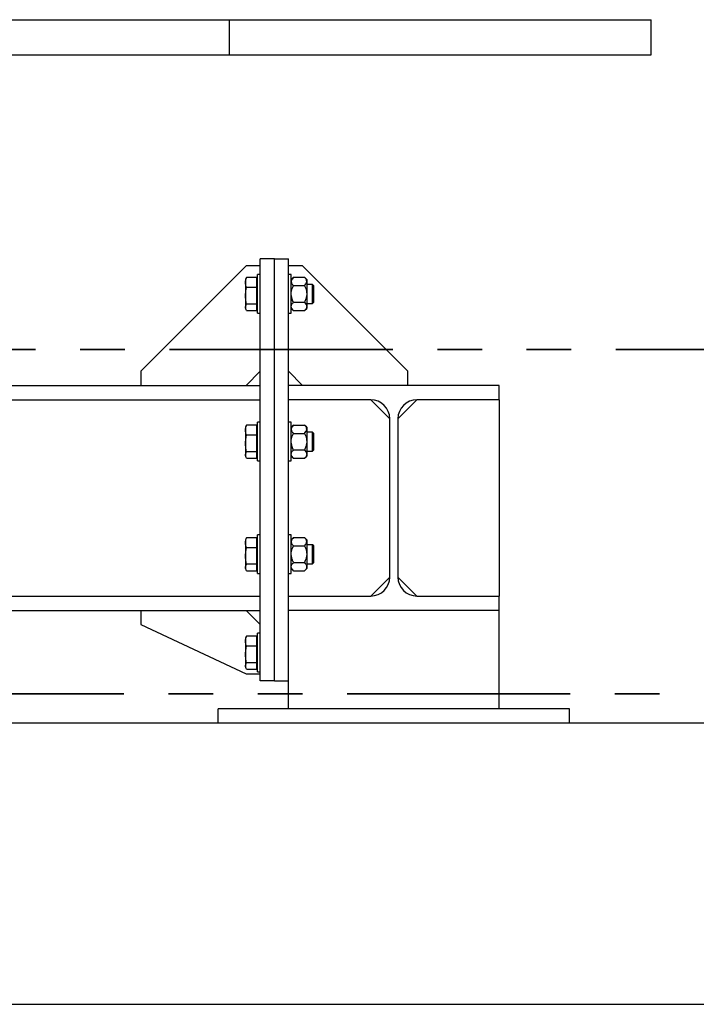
# Model space of a CAD drawing. Header units: millimetres. Extents: x 0 to 841, y 0 to 594.
# Tile 33 of 111: x 210 to 229, y 510 to 538. Entities that reach past the tile are written whole.
import ezdxf

# ---------------------------------------------------------------- set-up
doc = ezdxf.new("R2010")
doc.units = ezdxf.units.MM
doc.linetypes.add('PHANTOM', pattern=[12.7, 6.35, -1.27, 1.27, -1.27, 1.27, -1.27])
doc.layers.add('TRAIT-FORT', color=4, linetype='Continuous', lineweight=25)

msp = doc.modelspace()

# ---------------------------------------------------------------- linework, layer by layer
at = {"color": 7, "linetype": 'PHANTOM', "lineweight": 35}
for p, q in [((271.132, 528.69), (14.841, 528.69)), ((276.184, 518.903), (11.121, 518.903))]:
    msp.add_line(p, q, dxfattribs=at)
at = {"layer": 'TRAIT-FORT', "color": 4, "linetype": 'Continuous', "lineweight": 25}
for p, q in [((203.686, 538.071), (215.686, 538.071)), ((215.686, 537.071), (215.686, 538.071)), ((215.686, 538.071), (227.686, 538.071)), ((227.686, 537.071), (227.686, 538.071)), ((203.686, 537.071), (215.686, 537.071)), ((215.686, 537.071), (227.686, 537.071)), ((216.964, 531.271), (216.564, 531.271)), ((216.564, 519.271), (216.564, 531.271)), ((216.964, 519.271), (216.964, 531.271)), ((216.964, 531.271), (217.364, 531.271)), ((217.364, 527.671), (217.364, 531.271)), ((216.164, 531.071), (213.164, 528.071)), ((216.564, 531.071), (216.164, 531.071)), ((217.764, 531.071), (217.364, 531.071)), ((220.764, 528.071), (217.764, 531.071)), ((216.157, 530.714), (216.144, 530.681)), ((216.144, 530.681), (216.144, 530.596)), ((216.168, 530.74), (216.158, 530.714)), ((216.468, 530.74), (216.168, 530.74)), ((216.468, 530.452), (216.468, 530.74)), ((216.484, 530.651), (216.468, 530.651)), ((216.564, 530.821), (216.484, 530.821)), ((216.484, 529.721), (216.484, 530.821)), ((217.444, 530.821), (217.364, 530.821)), ((217.444, 529.721), (217.444, 530.821)), ((217.508, 530.744), (217.444, 530.681)), ((217.508, 530.744), (217.821, 530.744)), ((217.884, 530.681), (217.821, 530.744)), ((217.884, 530.681), (217.884, 530.626)), ((217.884, 530.626), (217.884, 530.271)), ((216.144, 530.596), (216.144, 530.217)), ((216.468, 530.452), (216.168, 530.452)), ((216.468, 529.983), (216.468, 530.452)), ((217.508, 530.507), (217.821, 530.507)), ((218.048, 530.541), (217.884, 530.541)), ((218.084, 530.504), (218.048, 530.541)), ((218.048, 530.374), (218.048, 530.541)), ((218.048, 530.001), (218.048, 530.374)), ((218.084, 530.037), (218.084, 530.504)), ((216.144, 530.217), (216.144, 529.892)), ((217.884, 530.271), (217.884, 529.916)), ((216.144, 529.892), (216.144, 529.861)), ((216.144, 529.861), (216.157, 529.827)), ((216.468, 529.983), (216.168, 529.983)), ((216.168, 529.801), (216.468, 529.801)), ((216.468, 529.801), (216.468, 529.983)), ((216.468, 529.891), (216.484, 529.891)), ((217.444, 529.861), (217.508, 529.797)), ((217.508, 530.034), (217.821, 530.034)), ((217.508, 529.797), (217.821, 529.797)), ((217.821, 529.797), (217.884, 529.861)), ((217.884, 530.001), (218.048, 530.001)), ((217.884, 529.916), (217.884, 529.861)), ((218.048, 530.001), (218.084, 530.037)), ((216.484, 529.721), (216.564, 529.721)), ((217.364, 529.721), (217.444, 529.721)), ((213.164, 528.071), (213.164, 527.671)), ((216.164, 527.671), (216.564, 528.071)), ((217.364, 528.071), (217.764, 527.671)), ((220.764, 527.671), (220.764, 528.071)), ((152.564, 527.671), (216.564, 527.671)), ((217.364, 527.261), (217.364, 527.671)), ((223.364, 527.671), (217.364, 527.671)), ((223.364, 527.261), (223.364, 527.671)), ((152.564, 527.261), (216.564, 527.261)), ((219.709, 527.261), (217.364, 527.261)), ((217.364, 521.681), (217.364, 527.261)), ((220.249, 526.721), (219.709, 527.261)), ((220.479, 526.721), (221.019, 527.261)), ((223.364, 527.261), (221.019, 527.261)), ((223.364, 527.261), (223.364, 521.681)), ((220.249, 522.221), (220.249, 526.721)), ((220.479, 526.721), (220.479, 522.221)), ((216.157, 526.514), (216.144, 526.481)), ((216.144, 526.481), (216.144, 526.396)), ((216.168, 526.54), (216.158, 526.514)), ((216.468, 526.54), (216.168, 526.54)), ((216.468, 526.252), (216.468, 526.54)), ((216.484, 526.451), (216.468, 526.451)), ((216.564, 526.621), (216.484, 526.621)), ((216.484, 525.521), (216.484, 526.621)), ((217.444, 526.621), (217.364, 526.621)), ((217.444, 525.521), (217.444, 526.621)), ((217.508, 526.544), (217.444, 526.481)), ((217.508, 526.544), (217.821, 526.544)), ((217.884, 526.481), (217.821, 526.544)), ((217.884, 526.481), (217.884, 526.426)), ((217.884, 526.426), (217.884, 526.071)), ((216.144, 526.396), (216.144, 526.017)), ((216.468, 526.252), (216.168, 526.252)), ((216.468, 525.783), (216.468, 526.252)), ((217.508, 526.307), (217.821, 526.307)), ((218.048, 526.341), (217.884, 526.341)), ((218.084, 526.304), (218.048, 526.341)), ((218.048, 526.174), (218.048, 526.341)), ((218.048, 525.801), (218.048, 526.174)), ((218.084, 525.837), (218.084, 526.304)), ((216.144, 526.017), (216.144, 525.692)), ((217.884, 526.071), (217.884, 525.716)), ((216.144, 525.692), (216.144, 525.661)), ((216.144, 525.661), (216.157, 525.627)), ((216.468, 525.783), (216.168, 525.783)), ((216.168, 525.601), (216.468, 525.601)), ((216.468, 525.601), (216.468, 525.783)), ((216.468, 525.691), (216.484, 525.691)), ((217.444, 525.661), (217.508, 525.597)), ((217.508, 525.834), (217.821, 525.834)), ((217.508, 525.597), (217.821, 525.597)), ((217.821, 525.597), (217.884, 525.661)), ((217.884, 525.801), (218.048, 525.801)), ((217.884, 525.716), (217.884, 525.661)), ((218.048, 525.801), (218.084, 525.837)), ((216.484, 525.521), (216.564, 525.521)), ((217.364, 525.521), (217.444, 525.521)), ((216.168, 523.34), (216.158, 523.314)), ((216.468, 523.34), (216.168, 523.34)), ((216.468, 523.052), (216.468, 523.34)), ((216.564, 523.421), (216.484, 523.421)), ((216.484, 522.321), (216.484, 523.421)), ((217.444, 523.421), (217.364, 523.421)), ((217.444, 522.321), (217.444, 523.421)), ((217.508, 523.344), (217.444, 523.281)), ((217.508, 523.344), (217.821, 523.344)), ((217.884, 523.281), (217.821, 523.344)), ((216.157, 523.314), (216.144, 523.281)), ((216.144, 523.281), (216.144, 523.196)), ((216.144, 523.196), (216.144, 522.817)), ((216.468, 523.052), (216.168, 523.052)), ((216.484, 523.251), (216.468, 523.251)), ((216.468, 522.583), (216.468, 523.052)), ((217.508, 523.107), (217.821, 523.107)), ((217.884, 523.281), (217.884, 523.226)), ((217.884, 523.226), (217.884, 522.871)), ((218.048, 523.141), (217.884, 523.141)), ((218.084, 523.104), (218.048, 523.141)), ((218.048, 522.974), (218.048, 523.141)), ((218.084, 522.637), (218.084, 523.104)), ((216.144, 522.817), (216.144, 522.492)), ((217.884, 522.871), (217.884, 522.516)), ((218.048, 522.601), (218.048, 522.974)), ((216.144, 522.492), (216.144, 522.461)), ((216.468, 522.583), (216.168, 522.583)), ((216.468, 522.401), (216.468, 522.583)), ((216.468, 522.491), (216.484, 522.491)), ((217.508, 522.634), (217.821, 522.634)), ((217.884, 522.601), (218.048, 522.601)), ((217.884, 522.516), (217.884, 522.461)), ((218.048, 522.601), (218.084, 522.637)), ((216.144, 522.461), (216.157, 522.427)), ((216.168, 522.401), (216.468, 522.401)), ((216.484, 522.321), (216.564, 522.321)), ((217.364, 522.321), (217.444, 522.321)), ((217.444, 522.461), (217.508, 522.397)), ((217.508, 522.397), (217.821, 522.397)), ((217.821, 522.397), (217.884, 522.461)), ((219.709, 521.681), (220.249, 522.221)), ((221.019, 521.681), (220.479, 522.221)), ((152.564, 521.681), (216.564, 521.681)), ((217.364, 521.271), (217.364, 521.681)), ((217.364, 521.681), (219.709, 521.681)), ((221.019, 521.681), (223.364, 521.681)), ((223.364, 521.271), (223.364, 521.681)), ((152.564, 521.271), (216.564, 521.271)), ((213.164, 521.271), (213.164, 520.871)), ((216.564, 520.871), (216.164, 521.271)), ((223.364, 521.271), (217.364, 521.271)), ((217.364, 519.271), (217.364, 521.271)), ((223.364, 518.471), (223.364, 521.271)), ((213.164, 520.871), (216.164, 519.471)), ((216.168, 520.54), (216.158, 520.514)), ((216.468, 520.54), (216.168, 520.54)), ((216.468, 520.252), (216.468, 520.54)), ((216.564, 520.621), (216.484, 520.621)), ((216.484, 519.521), (216.484, 520.621)), ((216.157, 520.514), (216.144, 520.481)), ((216.144, 520.481), (216.144, 520.396)), ((216.144, 520.396), (216.144, 520.017)), ((216.468, 520.252), (216.168, 520.252)), ((216.484, 520.451), (216.468, 520.451)), ((216.468, 519.783), (216.468, 520.252)), ((216.144, 520.017), (216.144, 519.692)), ((216.144, 519.692), (216.144, 519.661)), ((216.468, 519.783), (216.168, 519.783)), ((216.468, 519.601), (216.468, 519.783)), ((216.468, 519.691), (216.484, 519.691)), ((216.144, 519.661), (216.157, 519.627)), ((216.164, 519.471), (216.564, 519.471)), ((216.168, 519.601), (216.468, 519.601)), ((216.484, 519.521), (216.564, 519.521)), ((216.964, 519.271), (216.564, 519.271)), ((216.964, 519.271), (217.364, 519.271)), ((217.364, 518.471), (217.364, 519.271)), ((215.364, 518.071), (215.364, 518.471)), ((225.364, 518.471), (215.364, 518.471)), ((225.364, 518.071), (225.364, 518.471)), ((17.275, 518.071), (268.275, 518.071)), ((150.064, 510.071), (258.064, 510.071))]:
    msp.add_line(p, q, dxfattribs=at)
for centre, start, end in [((219.709, 526.721), 0, 90), ((221.019, 526.721), 90, 180), ((219.709, 522.221), 270, 0), ((221.019, 522.221), 180, 270)]:
    msp.add_arc(centre, 0.54, start, end, dxfattribs=at)
for points, knots in [([(216.144, 530.596), (216.145, 530.62), (216.148, 530.668), (216.161, 530.716), (216.168, 530.74)], [0, 0, 0, 0, 0.497761, 1, 1, 1, 1]), ([(217.508, 530.744), (217.493, 530.728), (217.47, 530.703), (217.452, 530.668), (217.445, 530.645), (217.445, 530.631), (217.444, 530.626)], [0, 0, 0, 0, 0.43201, 0.655795, 0.88007, 1, 1, 1, 1]), ([(217.444, 530.626), (217.445, 530.615), (217.447, 530.595), (217.461, 530.564), (217.481, 530.535), (217.499, 530.517), (217.508, 530.507)], [0, 0, 0, 0, 0.249917, 0.503949, 0.751065, 1, 1, 1, 1]), ([(217.884, 530.626), (217.883, 530.636), (217.882, 530.657), (217.867, 530.687), (217.847, 530.716), (217.83, 530.735), (217.821, 530.744)], [0, 0, 0, 0, 0.24998, 0.504078, 0.751256, 1, 1, 1, 1]), ([(217.821, 530.507), (217.836, 530.524), (217.858, 530.548), (217.877, 530.583), (217.883, 530.606), (217.884, 530.621), (217.884, 530.626)], [0, 0, 0, 0, 0.4318454, 0.655822, 0.88005, 1, 1, 1, 1]), ([(216.168, 530.452), (216.161, 530.476), (216.148, 530.523), (216.146, 530.572), (216.144, 530.596)], [0, 0, 0, 0, 0.498161, 1, 1, 1, 1]), ([(216.144, 530.217), (216.145, 530.256), (216.148, 530.335), (216.161, 530.413), (216.168, 530.452)], [0, 0, 0, 0, 0.497836, 1, 1, 1, 1]), ([(217.444, 530.271), (217.446, 530.296), (217.449, 530.348), (217.471, 530.428), (217.495, 530.48), (217.508, 530.507)], [0, 0, 0, 0, 0.309915, 0.629406, 1, 1, 1, 1]), ([(217.821, 530.507), (217.834, 530.48), (217.857, 530.429), (217.88, 530.349), (217.883, 530.297), (217.884, 530.271)], [0, 0, 0, 0, 0.370631, 0.681101, 1, 1, 1, 1]), ([(216.168, 529.983), (216.161, 530.021), (216.148, 530.099), (216.146, 530.178), (216.144, 530.217)], [0, 0, 0, 0, 0.498094, 1, 1, 1, 1]), ([(217.508, 530.034), (217.499, 530.051), (217.479, 530.095), (217.454, 530.17), (217.445, 530.233), (217.444, 530.267), (217.444, 530.271)], [0, 0, 0, 0, 0.235651, 0.587973, 0.950965, 1, 1, 1, 1]), ([(217.884, 530.271), (217.884, 530.267), (217.884, 530.234), (217.875, 530.171), (217.851, 530.096), (217.829, 530.051), (217.821, 530.034)], [0, 0, 0, 0, 0.0490436, 0.4003821, 0.7645655, 1, 1, 1, 1]), ([(216.144, 529.892), (216.145, 529.907), (216.148, 529.937), (216.161, 529.967), (216.168, 529.983)], [0, 0, 0, 0, 0.49775, 1, 1, 1, 1]), ([(216.168, 529.801), (216.161, 529.816), (216.148, 529.846), (216.146, 529.877), (216.144, 529.892)], [0, 0, 0, 0, 0.498643, 1, 1, 1, 1]), ([(217.444, 529.916), (217.445, 529.926), (217.447, 529.947), (217.461, 529.977), (217.481, 530.006), (217.499, 530.025), (217.508, 530.034)], [0, 0, 0, 0, 0.249917, 0.503949, 0.751065, 1, 1, 1, 1]), ([(217.508, 529.797), (217.493, 529.813), (217.47, 529.838), (217.452, 529.873), (217.445, 529.896), (217.445, 529.911), (217.444, 529.916)], [0, 0, 0, 0, 0.432001, 0.655785, 0.88007, 1, 1, 1, 1]), ([(217.821, 530.034), (217.836, 530.018), (217.858, 529.993), (217.877, 529.958), (217.883, 529.935), (217.884, 529.921), (217.884, 529.916)], [0, 0, 0, 0, 0.4318454, 0.655822, 0.88005, 1, 1, 1, 1]), ([(217.884, 529.916), (217.883, 529.905), (217.882, 529.885), (217.867, 529.854), (217.847, 529.825), (217.83, 529.806), (217.821, 529.797)], [0, 0, 0, 0, 0.2499803, 0.5040777, 0.7512651, 1, 1, 1, 1]), ([(216.144, 526.396), (216.145, 526.42), (216.148, 526.468), (216.161, 526.516), (216.168, 526.54)], [0, 0, 0, 0, 0.497761, 1, 1, 1, 1]), ([(217.508, 526.544), (217.493, 526.528), (217.47, 526.503), (217.452, 526.468), (217.445, 526.445), (217.445, 526.431), (217.444, 526.426)], [0, 0, 0, 0, 0.432001, 0.655785, 0.88007, 1, 1, 1, 1]), ([(217.444, 526.426), (217.445, 526.415), (217.447, 526.395), (217.461, 526.364), (217.481, 526.335), (217.499, 526.317), (217.508, 526.307)], [0, 0, 0, 0, 0.249917, 0.503949, 0.751065, 1, 1, 1, 1]), ([(217.884, 526.426), (217.883, 526.436), (217.882, 526.457), (217.867, 526.487), (217.847, 526.516), (217.83, 526.535), (217.821, 526.544)], [0, 0, 0, 0, 0.2499803, 0.5040777, 0.7512651, 1, 1, 1, 1]), ([(217.821, 526.307), (217.836, 526.324), (217.858, 526.348), (217.877, 526.383), (217.883, 526.406), (217.884, 526.421), (217.884, 526.426)], [0, 0, 0, 0, 0.4318454, 0.655822, 0.88005, 1, 1, 1, 1]), ([(216.168, 526.252), (216.161, 526.276), (216.148, 526.323), (216.146, 526.372), (216.144, 526.396)], [0, 0, 0, 0, 0.498155, 1, 1, 1, 1]), ([(216.144, 526.017), (216.145, 526.056), (216.148, 526.135), (216.161, 526.213), (216.168, 526.252)], [0, 0, 0, 0, 0.497826, 1, 1, 1, 1]), ([(217.444, 526.071), (217.446, 526.096), (217.449, 526.148), (217.471, 526.228), (217.495, 526.28), (217.508, 526.307)], [0, 0, 0, 0, 0.3099011, 0.6294173, 1, 1, 1, 1]), ([(217.821, 526.307), (217.834, 526.28), (217.857, 526.229), (217.88, 526.149), (217.883, 526.097), (217.884, 526.071)], [0, 0, 0, 0, 0.37062, 0.681114, 1, 1, 1, 1]), ([(216.168, 525.783), (216.161, 525.821), (216.148, 525.899), (216.146, 525.978), (216.144, 526.017)], [0, 0, 0, 0, 0.498114, 1, 1, 1, 1]), ([(217.508, 525.834), (217.499, 525.851), (217.479, 525.895), (217.454, 525.97), (217.445, 526.033), (217.444, 526.067), (217.444, 526.071)], [0, 0, 0, 0, 0.235664, 0.587962, 0.950946, 1, 1, 1, 1]), ([(217.884, 526.071), (217.884, 526.067), (217.884, 526.034), (217.875, 525.971), (217.851, 525.896), (217.829, 525.851), (217.821, 525.834)], [0, 0, 0, 0, 0.049062, 0.400394, 0.764552, 1, 1, 1, 1]), ([(216.144, 525.692), (216.145, 525.707), (216.148, 525.737), (216.161, 525.767), (216.168, 525.783)], [0, 0, 0, 0, 0.49775, 1, 1, 1, 1]), ([(216.168, 525.601), (216.161, 525.616), (216.148, 525.646), (216.146, 525.677), (216.144, 525.692)], [0, 0, 0, 0, 0.498651, 1, 1, 1, 1]), ([(217.444, 525.716), (217.445, 525.726), (217.447, 525.747), (217.461, 525.777), (217.481, 525.806), (217.499, 525.825), (217.508, 525.834)], [0, 0, 0, 0, 0.249917, 0.503949, 0.751065, 1, 1, 1, 1]), ([(217.508, 525.597), (217.493, 525.613), (217.47, 525.638), (217.452, 525.673), (217.445, 525.696), (217.445, 525.711), (217.444, 525.716)], [0, 0, 0, 0, 0.43201, 0.655795, 0.88007, 1, 1, 1, 1]), ([(217.821, 525.834), (217.836, 525.818), (217.858, 525.793), (217.877, 525.758), (217.883, 525.735), (217.884, 525.721), (217.884, 525.716)], [0, 0, 0, 0, 0.4318454, 0.655822, 0.88005, 1, 1, 1, 1]), ([(217.884, 525.716), (217.883, 525.705), (217.882, 525.685), (217.867, 525.654), (217.847, 525.625), (217.83, 525.606), (217.821, 525.597)], [0, 0, 0, 0, 0.24998, 0.504078, 0.751256, 1, 1, 1, 1]), ([(216.144, 523.196), (216.145, 523.22), (216.148, 523.268), (216.161, 523.316), (216.168, 523.34)], [0, 0, 0, 0, 0.497749, 1, 1, 1, 1]), ([(217.508, 523.344), (217.493, 523.328), (217.47, 523.303), (217.452, 523.268), (217.445, 523.245), (217.445, 523.231), (217.444, 523.226)], [0, 0, 0, 0, 0.43201, 0.655795, 0.88007, 1, 1, 1, 1]), ([(217.884, 523.226), (217.883, 523.236), (217.882, 523.257), (217.867, 523.287), (217.847, 523.316), (217.83, 523.335), (217.821, 523.344)], [0, 0, 0, 0, 0.24998, 0.504078, 0.751256, 1, 1, 1, 1]), ([(216.168, 523.052), (216.161, 523.076), (216.148, 523.123), (216.146, 523.172), (216.144, 523.196)], [0, 0, 0, 0, 0.498149, 1, 1, 1, 1]), ([(216.144, 522.817), (216.145, 522.856), (216.148, 522.935), (216.161, 523.013), (216.168, 523.052)], [0, 0, 0, 0, 0.497836, 1, 1, 1, 1]), ([(217.444, 523.226), (217.445, 523.215), (217.447, 523.195), (217.461, 523.164), (217.481, 523.135), (217.499, 523.117), (217.508, 523.107)], [0, 0, 0, 0, 0.2499144, 0.5039448, 0.7510671, 1, 1, 1, 1]), ([(217.444, 522.871), (217.446, 522.896), (217.449, 522.948), (217.471, 523.028), (217.495, 523.08), (217.508, 523.107)], [0, 0, 0, 0, 0.3099011, 0.6294173, 1, 1, 1, 1]), ([(217.821, 523.107), (217.836, 523.124), (217.858, 523.148), (217.877, 523.183), (217.883, 523.206), (217.884, 523.221), (217.884, 523.226)], [0, 0, 0, 0, 0.431841, 0.655816, 0.880051, 1, 1, 1, 1]), ([(217.821, 523.107), (217.834, 523.08), (217.857, 523.029), (217.88, 522.949), (217.883, 522.897), (217.884, 522.871)], [0, 0, 0, 0, 0.37062, 0.681114, 1, 1, 1, 1]), ([(216.168, 522.583), (216.161, 522.621), (216.148, 522.699), (216.146, 522.778), (216.144, 522.817)], [0, 0, 0, 0, 0.498104, 1, 1, 1, 1]), ([(217.508, 522.634), (217.499, 522.651), (217.479, 522.695), (217.454, 522.77), (217.445, 522.833), (217.444, 522.867), (217.444, 522.871)], [0, 0, 0, 0, 0.235651, 0.587955, 0.950945, 1, 1, 1, 1]), ([(217.884, 522.871), (217.884, 522.867), (217.884, 522.834), (217.875, 522.771), (217.851, 522.696), (217.829, 522.651), (217.821, 522.634)], [0, 0, 0, 0, 0.049063, 0.400401, 0.764566, 1, 1, 1, 1]), ([(216.144, 522.492), (216.145, 522.507), (216.148, 522.537), (216.161, 522.567), (216.168, 522.583)], [0, 0, 0, 0, 0.497754, 1, 1, 1, 1]), ([(216.168, 522.401), (216.161, 522.416), (216.148, 522.446), (216.146, 522.477), (216.144, 522.492)], [0, 0, 0, 0, 0.498647, 1, 1, 1, 1]), ([(217.444, 522.516), (217.445, 522.526), (217.447, 522.547), (217.461, 522.577), (217.481, 522.606), (217.499, 522.625), (217.508, 522.634)], [0, 0, 0, 0, 0.2499144, 0.5039448, 0.7510671, 1, 1, 1, 1]), ([(217.508, 522.397), (217.493, 522.413), (217.47, 522.438), (217.452, 522.473), (217.445, 522.496), (217.445, 522.511), (217.444, 522.516)], [0, 0, 0, 0, 0.43201, 0.655795, 0.88007, 1, 1, 1, 1]), ([(217.821, 522.634), (217.836, 522.618), (217.858, 522.593), (217.877, 522.558), (217.883, 522.535), (217.884, 522.521), (217.884, 522.516)], [0, 0, 0, 0, 0.431841, 0.655816, 0.880051, 1, 1, 1, 1]), ([(217.884, 522.516), (217.883, 522.505), (217.882, 522.485), (217.867, 522.454), (217.847, 522.425), (217.83, 522.406), (217.821, 522.397)], [0, 0, 0, 0, 0.24998, 0.504078, 0.751256, 1, 1, 1, 1]), ([(216.144, 520.396), (216.145, 520.42), (216.148, 520.468), (216.161, 520.516), (216.168, 520.54)], [0, 0, 0, 0, 0.497761, 1, 1, 1, 1]), ([(216.168, 520.252), (216.161, 520.276), (216.148, 520.323), (216.146, 520.372), (216.144, 520.396)], [0, 0, 0, 0, 0.498161, 1, 1, 1, 1]), ([(216.144, 520.017), (216.145, 520.056), (216.148, 520.135), (216.161, 520.213), (216.168, 520.252)], [0, 0, 0, 0, 0.497836, 1, 1, 1, 1]), ([(216.168, 519.783), (216.161, 519.821), (216.148, 519.899), (216.146, 519.978), (216.144, 520.017)], [0, 0, 0, 0, 0.498094, 1, 1, 1, 1]), ([(216.144, 519.692), (216.145, 519.707), (216.148, 519.737), (216.161, 519.767), (216.168, 519.783)], [0, 0, 0, 0, 0.49775, 1, 1, 1, 1]), ([(216.168, 519.601), (216.161, 519.616), (216.148, 519.646), (216.146, 519.677), (216.144, 519.692)], [0, 0, 0, 0, 0.498643, 1, 1, 1, 1])]:
    msp.add_open_spline(points, degree=3, knots=knots, dxfattribs=at)

doc.saveas('drawing.dxf')
